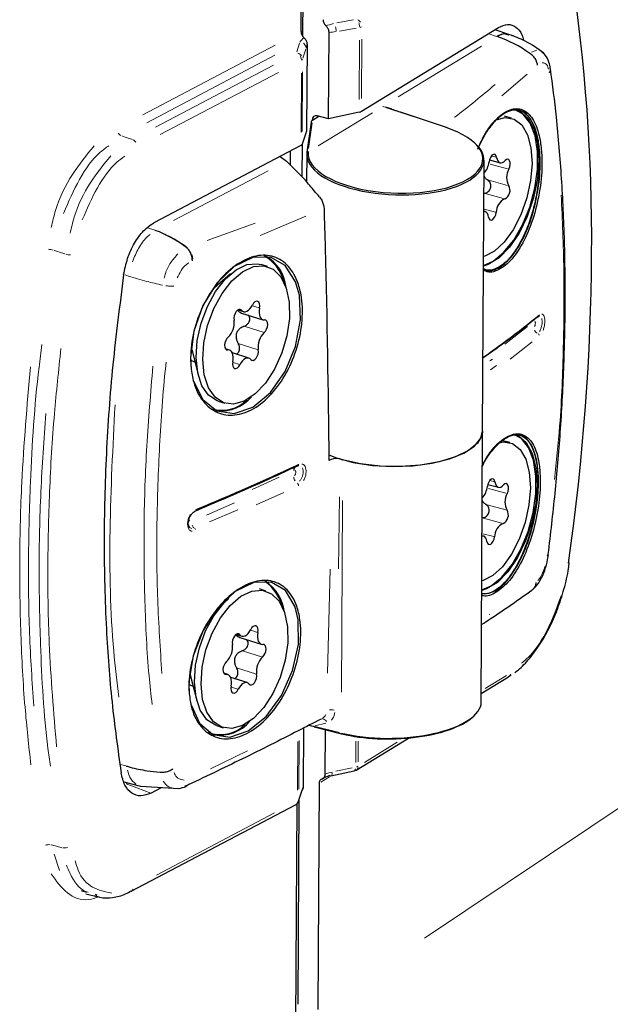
# Model space of a CAD drawing. Header units: millimetres. Extents: x 0 to 4205, y 0 to 2970.
# Tile 6 of 85: x 1623 to 1669, y 327 to 405. Entities that reach past the tile are written whole.
import ezdxf

# ---------------------------------------------------------------- set-up
doc = ezdxf.new("R2010")
doc.units = ezdxf.units.MM
doc.header["$LTSCALE"] = 5

msp = doc.modelspace()

# ---------------------------------------------------------------- linework, layer by layer
at = {"color": 7, "linetype": 'Continuous', "lineweight": 25}
for p, q in [((1645.22, 403.509), (1646.112, 576.399)), ((1645.07, 403.909), (1645.958, 576.095)), ((1649.845, 397.629), (1660.649, 404.226)), ((1661.483, 403.676), (1660.391, 404.034)), ((1647.24, 397.036), (1647.276, 403.85)), ((1645.543, 402.912), (1645.508, 396.066)), ((1663.132, 402.178), (1663.126, 402.181)), ((1645.945, 396.902), (1645.945, 396.922)), ((1645.979, 396.927), (1646.475, 397.23)), ((1647.24, 397.036), (1646.341, 397.264)), ((1649.651, 397.558), (1647.24, 397.036)), ((1656.544, 396.345), (1653.009, 397.518)), ((1661.675, 397.085), (1661.132, 397.233)), ((1645.866, 396.775), (1645.529, 394.395)), ((1645.508, 396.066), (1645.16, 395.027)), ((1645.061, 394.932), (1633.445, 388.821)), ((1645.163, 392.437), (1645.177, 395.077)), ((1643.414, 394.065), (1643.916, 393.683)), ((1644.205, 394.481), (1644.199, 393.4)), ((1645.516, 394.214), (1645.505, 392.076)), ((1645.521, 394.323), (1645.52, 394.316)), ((1659.403, 372.396), (1659.514, 393.774)), ((1659.946, 393.787), (1660.779, 393.561)), ((1645.411, 392.19), (1643.916, 393.683)), ((1659.606, 389.705), (1659.493, 389.736)), ((1636.046, 386.858), (1636.043, 386.861)), ((1642.428, 385.373), (1641.912, 385.536)), ((1639.498, 384.796), (1638.222, 383.699)), ((1640.086, 381.956), (1640.517, 381.82)), ((1640.372, 381.709), (1642.053, 381.181)), ((1636.432, 378.821), (1636.966, 376.745)), ((1639.413, 378.787), (1639.103, 378.884)), ((1640.95, 378.148), (1639.643, 378.559)), ((1638.522, 374.757), (1639.038, 374.594)), ((1659.293, 351.01), (1659.403, 372.396)), ((1661.543, 371.492), (1661, 371.64)), ((1647.452, 370.167), (1647.264, 370.075)), ((1648.128, 370.2), (1648.348, 370.136)), ((1644.804, 369.644), (1644.809, 369.646)), ((1659.814, 368.195), (1660.647, 367.968)), ((1640.036, 367.59), (1640.035, 367.514)), ((1659.474, 364.112), (1659.361, 364.143)), ((1642.296, 359.781), (1641.78, 359.943)), ((1639.954, 356.363), (1640.385, 356.227)), ((1640.24, 356.117), (1641.921, 355.588)), ((1636.316, 353.169), (1636.834, 351.153)), ((1639.281, 353.194), (1638.971, 353.292)), ((1640.818, 352.555), (1639.511, 352.966)), ((1659.296, 351.687), (1661.455, 353.005)), ((1661.452, 353.038), (1661.66, 353.174)), ((1661.455, 353.005), (1661.466, 353.013)), ((1638.39, 349.164), (1638.906, 349.001)), ((1645.265, 348.974), (1645.241, 344.332)), ((1646.123, 349.074), (1645.649, 349.171)), ((1645.693, 349.194), (1646.063, 349.133)), ((1646.097, 349.069), (1648.27, 348.518)), ((1646.974, 345.333), (1646.992, 348.842)), ((1649.422, 345.657), (1653.562, 348.186)), ((1633.933, 345.49), (1633.934, 345.49)), ((1647.416, 345.194), (1649.267, 345.595)), ((1631.085, 344.725), (1632.381, 344.391)), ((1632.397, 344.381), (1635.449, 344.206)), ((1633.213, 343.842), (1634.056, 344.286)), ((1646.492, 344.616), (1646.4, 326.786)), ((1644.827, 327.183), (1644.91, 343.322)), ((1644.872, 343.209), (1645.139, 344.007)), ((1631.664, 336.103), (1644.631, 342.924)), ((1644.667, 325.753), (1644.756, 343.018)), ((1627.709, 336.149), (1628.119, 336.022)), ((1628.087, 335.902), (1628.933, 335.684)), ((1628.965, 335.804), (1628.836, 335.844)), ((1631.664, 336.103), (1631.676, 336.11))]:
    msp.add_line(p, q, dxfattribs=at)
at = {"color": 8, "linetype": 'Continuous', "lineweight": 18}
for p, q in [((1647.904, 404.589), (1649.202, 404.824)), ((1649.409, 404.189), (1648.111, 403.954)), ((1649.656, 398.558), (1649.68, 403.239)), ((1649.874, 403.308), (1649.85, 398.628)), ((1660.505, 403.53), (1659.897, 403.729)), ((1632.571, 397.334), (1643.028, 402.835)), ((1644.741, 402.303), (1644.957, 403.003)), ((1645.436, 402.522), (1645.22, 401.822)), ((1659.313, 402.764), (1652.745, 398.753)), ((1663.265, 402.283), (1663.68, 402.444)), ((1643.006, 402.046), (1632.886, 396.722)), ((1633.57, 396.358), (1642.894, 401.263)), ((1643.275, 400.686), (1633.951, 395.78)), ((1645.067, 395.937), (1645.091, 400.639)), ((1645.19, 400.735), (1645.165, 396.032)), ((1662.913, 400.547), (1660.91, 398.828)), ((1651.702, 397.96), (1652.199, 397.842)), ((1656.227, 396.437), (1651.802, 397.905)), ((1646.387, 397.192), (1646.015, 396.965)), ((1650.71, 397.51), (1646.427, 394.895)), ((1645.949, 396.713), (1645.661, 394.685)), ((1660.126, 394.087), (1660.484, 393.99)), ((1659.987, 393.462), (1661.377, 393.085)), ((1635.007, 388.996), (1642.46, 392.917)), ((1659.902, 392.178), (1661.361, 391.781)), ((1659.605, 391.13), (1661.055, 390.736)), ((1659.556, 389.895), (1660.413, 389.662)), ((1645.432, 389.337), (1641.836, 387.834)), ((1632.983, 388.422), (1633.517, 388.242)), ((1637.646, 387.421), (1641.443, 388.793)), ((1636.09, 386.876), (1636.091, 386.875)), ((1636.516, 385.847), (1636.512, 385.846)), ((1631.445, 384.623), (1631.182, 384.712)), ((1641.232, 382.279), (1641.753, 382.115)), ((1640.174, 381.987), (1640.35, 381.931)), ((1640.652, 380.634), (1642.072, 380.188)), ((1662.952, 380.649), (1661.154, 379.263)), ((1640.188, 379.288), (1641.607, 378.842)), ((1663.327, 379.443), (1661.571, 378.081)), ((1639.147, 378.841), (1639.273, 378.801)), ((1639.703, 377.799), (1640.21, 377.639)), ((1659.975, 377.936), (1660.179, 378.082)), ((1660.013, 377.232), (1660.491, 377.575)), ((1644.872, 369.773), (1644.877, 369.775)), ((1644.49, 369.293), (1644.489, 369.292)), ((1643.349, 368.767), (1641.195, 367.787)), ((1644.487, 368.836), (1644.488, 368.836)), ((1644.756, 368.303), (1644.76, 368.305)), ((1659.994, 368.494), (1660.352, 368.397)), ((1640.072, 367.595), (1640.072, 367.541)), ((1643.713, 367.564), (1641.534, 366.569)), ((1644.869, 368.092), (1644.863, 368.089)), ((1659.855, 367.87), (1661.245, 367.492)), ((1637.591, 365.773), (1639.818, 366.725)), ((1648.095, 367.221), (1648.032, 361.523)), ((1648.331, 366.91), (1648.253, 351.808)), ((1659.77, 366.585), (1661.229, 366.188)), ((1637.847, 365.234), (1640.08, 366.189)), ((1659.473, 365.537), (1660.923, 365.143)), ((1636.314, 364.759), (1636.433, 364.701)), ((1659.424, 364.302), (1660.281, 364.069)), ((1654.815, 332.411), (1699.729, 362.431)), ((1647.156, 353.305), (1647.357, 361.495)), ((1659.917, 357.92), (1659.968, 357.953)), ((1641.1, 356.686), (1641.621, 356.522)), ((1640.042, 356.394), (1640.218, 356.339)), ((1640.52, 355.042), (1641.94, 354.595)), ((1640.056, 353.695), (1641.475, 353.249)), ((1639.015, 353.248), (1639.141, 353.208)), ((1659.613, 352.098), (1661.296, 353.126)), ((1639.571, 352.206), (1640.078, 352.047)), ((1647.033, 349.364), (1646.158, 349.156)), ((1646.192, 349.1), (1648.107, 348.615)), ((1644.917, 347.981), (1644.898, 344.156)), ((1649.387, 346.26), (1649.395, 347.94)), ((1637.907, 345.752), (1640.847, 347.175)), ((1644.799, 344.066), (1644.819, 347.923)), ((1649.588, 347.926), (1649.58, 346.315)), ((1650.066, 346.268), (1652.664, 347.855)), ((1630.803, 346.095), (1631.234, 345.984)), ((1647.81, 345.561), (1649.108, 345.842)), ((1647.322, 345.122), (1646.623, 344.696)), ((1631.373, 344.636), (1631.276, 344.584)), ((1644.919, 343.415), (1645.135, 344.061)), ((1645.158, 344.117), (1645.15, 344.049)), ((1644.891, 343.319), (1644.884, 343.251)), ((1633.649, 337.379), (1642.974, 342.284)), ((1625.566, 339.029), (1625.987, 337.729))]:
    msp.add_line(p, q, dxfattribs=at)
at = {"color": 7, "linetype": 'Continuous', "lineweight": 25, "flags": 128}
for points in [[(1661.925, 397.794), (1662.336, 397.639), (1662.967, 397.092), (1663.444, 396.226), (1663.738, 395.091), (1663.833, 393.754), (1663.724, 392.291), (1663.416, 390.788), (1662.927, 389.332), (1662.286, 388.009), (1661.53, 386.894), (1660.704, 386.052), (1659.854, 385.533), (1659.47, 385.412)], [(1659.471, 385.468), (1660.223, 385.792), (1661.063, 386.474), (1661.857, 387.455), (1662.557, 388.678), (1663.123, 390.071), (1663.523, 391.555), (1663.732, 393.041), (1663.739, 394.445), (1663.544, 395.685), (1663.157, 396.688), (1662.602, 397.397), (1661.91, 397.769), (1661.802, 397.794)], [(1660.473, 396.935), (1661.193, 397.132), (1661.894, 397.006), (1662.488, 396.542), (1662.938, 395.769), (1663.216, 394.736), (1663.303, 393.509)], [(1660.51, 393.983), (1660.471, 394.116), (1660.403, 394.201), (1660.314, 394.229), (1660.213, 394.196), (1660.111, 394.107), (1660.021, 393.971), (1659.951, 393.802), (1659.91, 393.621)], [(1660.51, 393.983), (1660.544, 393.832), (1660.599, 393.71), (1660.672, 393.62), (1660.76, 393.567), (1660.86, 393.553), (1660.966, 393.578), (1661.076, 393.641), (1661.184, 393.74)], [(1661.477, 393.057), (1661.54, 393.231), (1661.573, 393.412), (1661.572, 393.581), (1661.538, 393.72), (1661.473, 393.812), (1661.386, 393.848), (1661.286, 393.823), (1661.184, 393.74)], [(1663.303, 393.509), (1663.195, 392.164), (1662.899, 390.785), (1662.432, 389.459), (1661.825, 388.271), (1661.115, 387.293), (1660.347, 386.588), (1659.569, 386.2), (1659.436, 386.167)], [(1659.875, 389.283), (1659.841, 389.433), (1659.786, 389.556), (1659.713, 389.646), (1659.625, 389.699), (1659.525, 389.713), (1659.493, 389.71)], [(1659.875, 389.283), (1659.914, 389.15), (1659.982, 389.065), (1660.071, 389.037), (1660.172, 389.069), (1660.274, 389.159), (1660.364, 389.295), (1660.434, 389.463), (1660.475, 389.645)], [(1636.586, 376.343), (1637.308, 374.88), (1637.31, 374.877), (1638.425, 373.993), (1639.793, 373.792), (1641.253, 374.294), (1642.642, 375.437), (1643.808, 377.093), (1644.63, 379.075), (1645.019, 381.161), (1644.935, 383.111), (1644.641, 384.171), (1643.823, 385.454), (1642.652, 386.119), (1641.257, 386.091), (1639.794, 385.375), (1638.43, 384.058), (1637.324, 382.292), (1636.599, 380.272), (1636.341, 378.213), (1636.373, 377.484), (1636.373, 377.484)], [(1638.522, 374.757), (1638.436, 374.786), (1637.763, 375.226), (1637.243, 375.976), (1636.91, 376.987), (1636.785, 378.197), (1636.876, 379.53), (1637.176, 380.901), (1637.668, 382.225), (1638.32, 383.418), (1639.091, 384.405), (1639.932, 385.126), (1640.792, 385.533), (1641.615, 385.601), (1641.912, 385.536)], [(1640.587, 374.76), (1639.738, 374.52), (1638.953, 374.623), (1638.279, 375.064), (1637.759, 375.813), (1637.426, 376.825), (1637.301, 378.035), (1637.392, 379.367), (1637.693, 380.738), (1638.184, 382.062), (1638.836, 383.255), (1639.607, 384.243), (1640.449, 384.963), (1641.308, 385.37), (1642.132, 385.439), (1642.867, 385.165), (1643.469, 384.565), (1643.898, 383.678), (1644.129, 382.558), (1644.147, 381.277), (1643.949, 379.914), (1643.55, 378.556), (1642.974, 377.287), (1642.257, 376.188), (1641.444, 375.328), (1640.587, 374.76)], [(1640.361, 381.928), (1640.449, 381.851), (1640.552, 381.811), (1640.666, 381.81), (1640.785, 381.849), (1640.906, 381.924), (1641.023, 382.034), (1641.131, 382.174), (1641.226, 382.338)], [(1641.785, 382.105), (1641.803, 382.283), (1641.784, 382.44), (1641.73, 382.56), (1641.646, 382.628), (1641.541, 382.638), (1641.428, 382.588), (1641.319, 382.484), (1641.226, 382.338)], [(1641.785, 382.105), (1641.757, 381.914), (1641.754, 381.73), (1641.775, 381.563), (1641.819, 381.418), (1641.886, 381.303), (1641.972, 381.22), (1642.073, 381.175), (1642.185, 381.169)], [(1640.361, 381.928), (1640.273, 381.989), (1640.167, 381.991), (1640.054, 381.934), (1639.946, 381.823), (1639.856, 381.672), (1639.793, 381.497), (1639.765, 381.317), (1639.774, 381.153)], [(1642.157, 380.161), (1642.263, 380.278), (1642.35, 380.433), (1642.409, 380.61), (1642.433, 380.789), (1642.419, 380.95), (1642.368, 381.075), (1642.288, 381.151), (1642.185, 381.169)], [(1639.309, 379.806), (1639.203, 379.69), (1639.116, 379.535), (1639.057, 379.358), (1639.034, 379.179), (1639.048, 379.018), (1639.098, 378.892), (1639.179, 378.817), (1639.281, 378.799)], [(1639.682, 377.862), (1639.709, 378.054), (1639.713, 378.237), (1639.692, 378.405), (1639.647, 378.549), (1639.58, 378.665), (1639.495, 378.747), (1639.393, 378.792), (1639.281, 378.799)], [(1641.106, 378.04), (1641.193, 377.978), (1641.299, 377.976), (1641.412, 378.034), (1641.52, 378.144), (1641.61, 378.295), (1641.673, 378.471), (1641.702, 378.65), (1641.692, 378.815)], [(1636.356, 377.999), (1636.371, 377.989), (1636.661, 377.859)], [(1639.682, 377.862), (1639.663, 377.685), (1639.682, 377.527), (1639.736, 377.408), (1639.821, 377.339), (1639.925, 377.329), (1640.038, 377.379), (1640.147, 377.483), (1640.24, 377.63)], [(1641.106, 378.04), (1641.017, 378.117), (1640.914, 378.156), (1640.801, 378.157), (1640.681, 378.119), (1640.56, 378.043), (1640.443, 377.933), (1640.335, 377.794), (1640.24, 377.63)], [(1647.254, 370.531), (1647.855, 370.294), (1649.193, 369.923), (1650.701, 369.686), (1652.299, 369.594), (1653.903, 369.653), (1655.427, 369.859), (1656.791, 370.201), (1657.922, 370.662), (1658.761, 371.217), (1659.262, 371.836), (1659.403, 372.396)], [(1659.403, 372.396), (1659.36, 372.086), (1658.996, 371.45), (1658.284, 370.867), (1657.259, 370.366), (1655.977, 369.976), (1654.506, 369.715), (1652.923, 369.599), (1651.313, 369.632), (1649.76, 369.815), (1648.348, 370.136)], [(1661.949, 372.157), (1662.204, 372.047), (1662.835, 371.5), (1663.312, 370.633), (1663.606, 369.499), (1663.701, 368.161), (1663.592, 366.698), (1663.284, 365.195), (1662.795, 363.74), (1662.154, 362.416), (1661.398, 361.301), (1660.572, 360.46), (1659.722, 359.941), (1659.338, 359.82)], [(1659.339, 359.875), (1660.091, 360.199), (1660.931, 360.881), (1661.725, 361.862), (1662.425, 363.085), (1662.991, 364.478), (1663.391, 365.962), (1663.6, 367.449), (1663.607, 368.853), (1663.412, 370.092), (1663.025, 371.096), (1662.47, 371.804), (1661.828, 372.163)], [(1660.689, 371.474), (1661.061, 371.54), (1661.762, 371.413), (1662.356, 370.949), (1662.806, 370.176), (1663.084, 369.144), (1663.171, 367.916)], [(1644.804, 369.644), (1644.785, 369.638), (1644.762, 369.635)], [(1644.809, 369.647), (1644.79, 369.64), (1644.768, 369.638)], [(1660.378, 368.39), (1660.339, 368.523), (1660.271, 368.609), (1660.182, 368.636), (1660.081, 368.604), (1659.979, 368.514), (1659.889, 368.378), (1659.819, 368.21), (1659.778, 368.028)], [(1660.378, 368.39), (1660.412, 368.24), (1660.467, 368.117), (1660.54, 368.027), (1660.628, 367.974), (1660.728, 367.96), (1660.834, 367.985), (1660.944, 368.048), (1661.052, 368.148)], [(1661.345, 367.464), (1661.408, 367.638), (1661.441, 367.819), (1661.44, 367.989), (1661.406, 368.127), (1661.341, 368.219), (1661.254, 368.255), (1661.154, 368.23), (1661.052, 368.148)], [(1663.171, 367.916), (1663.063, 366.571), (1662.767, 365.192), (1662.3, 363.867), (1661.693, 362.678), (1660.983, 361.7), (1660.215, 360.995), (1659.437, 360.607), (1659.342, 360.583)], [(1659.743, 363.69), (1659.709, 363.841), (1659.654, 363.963), (1659.581, 364.053), (1659.493, 364.106), (1659.393, 364.12), (1659.361, 364.117)], [(1659.743, 363.69), (1659.782, 363.557), (1659.85, 363.472), (1659.939, 363.444), (1660.04, 363.477), (1660.142, 363.566), (1660.232, 363.702), (1660.302, 363.871), (1660.343, 364.052)], [(1636.386, 350.799), (1637.04, 349.352), (1637.041, 349.351), (1638.103, 348.471), (1639.443, 348.267), (1640.904, 348.761), (1642.316, 349.896), (1643.526, 351.541), (1644.405, 353.506), (1644.861, 355.571), (1644.846, 357.503), (1644.597, 358.542), (1643.843, 359.812), (1642.72, 360.473), (1641.347, 360.45), (1639.877, 359.742), (1638.482, 358.433), (1637.326, 356.679), (1636.54, 354.677), (1636.214, 352.644), (1636.22, 351.913), (1636.22, 351.913)], [(1640.455, 349.167), (1639.606, 348.927), (1638.821, 349.031), (1638.147, 349.471), (1637.627, 350.22), (1637.294, 351.232), (1637.169, 352.442), (1637.26, 353.774), (1637.561, 355.146), (1638.052, 356.469), (1638.704, 357.663), (1639.475, 358.65), (1640.317, 359.37), (1641.176, 359.778), (1642, 359.846), (1642.735, 359.572), (1643.337, 358.973), (1643.766, 358.085), (1643.997, 356.965), (1644.015, 355.684), (1643.817, 354.322), (1643.418, 352.963), (1642.842, 351.695), (1642.125, 350.596), (1641.312, 349.735), (1640.455, 349.167)], [(1638.39, 349.164), (1638.304, 349.193), (1637.631, 349.633), (1637.111, 350.383), (1636.778, 351.394), (1636.653, 352.604), (1636.744, 353.937), (1637.044, 355.308), (1637.536, 356.632), (1638.188, 357.825), (1638.959, 358.813), (1639.366, 359.203)], [(1640.229, 356.335), (1640.317, 356.258), (1640.42, 356.218), (1640.534, 356.218), (1640.653, 356.256), (1640.774, 356.332), (1640.891, 356.442), (1640.999, 356.581), (1641.094, 356.745)], [(1641.653, 356.513), (1641.671, 356.69), (1641.652, 356.848), (1641.598, 356.967), (1641.514, 357.036), (1641.409, 357.046), (1641.296, 356.996), (1641.187, 356.892), (1641.094, 356.745)], [(1641.653, 356.513), (1641.625, 356.321), (1641.622, 356.138), (1641.643, 355.97), (1641.687, 355.826), (1641.754, 355.71), (1641.84, 355.628), (1641.941, 355.582), (1642.053, 355.576)], [(1640.229, 356.335), (1640.141, 356.396), (1640.035, 356.398), (1639.922, 356.341), (1639.814, 356.231), (1639.724, 356.079), (1639.661, 355.904), (1639.633, 355.725), (1639.642, 355.56)], [(1642.025, 354.568), (1642.131, 354.685), (1642.218, 354.84), (1642.277, 355.017), (1642.301, 355.196), (1642.287, 355.357), (1642.236, 355.482), (1642.156, 355.558), (1642.053, 355.576)], [(1639.177, 354.214), (1639.071, 354.097), (1638.984, 353.942), (1638.925, 353.765), (1638.902, 353.586), (1638.916, 353.425), (1638.966, 353.3), (1639.047, 353.224), (1639.149, 353.206)], [(1639.55, 352.27), (1639.577, 352.461), (1639.581, 352.644), (1639.56, 352.812), (1639.515, 352.956), (1639.448, 353.072), (1639.363, 353.154), (1639.261, 353.2), (1639.149, 353.206)], [(1640.974, 352.447), (1641.061, 352.386), (1641.167, 352.384), (1641.28, 352.441), (1641.388, 352.551), (1641.478, 352.703), (1641.541, 352.878), (1641.57, 353.058), (1641.56, 353.222)], [(1636.223, 352.406), (1636.239, 352.396), (1636.529, 352.266)], [(1639.55, 352.27), (1639.531, 352.092), (1639.55, 351.935), (1639.604, 351.815), (1639.689, 351.746), (1639.793, 351.737), (1639.906, 351.786), (1640.015, 351.89), (1640.108, 352.037)], [(1640.974, 352.447), (1640.885, 352.524), (1640.782, 352.564), (1640.669, 352.564), (1640.549, 352.526), (1640.428, 352.451), (1640.311, 352.341), (1640.203, 352.201), (1640.108, 352.037)]]:
    msp.add_lwpolyline(points, dxfattribs=at)
at = {"color": 8, "linetype": 'Continuous', "lineweight": 18, "flags": 128}
for points in [[(1630.91, 395.682), (1631.188, 395.589), (1631.749, 395.4)], [(1636.043, 386.861), (1636.083, 386.874), (1636.09, 386.876)], [(1626.413, 386.368), (1625.994, 386.511), (1625.852, 386.559), (1625.575, 386.653)], [(1631.257, 344.574), (1632.114, 344.254), (1633.213, 343.842)], [(1625.333, 339.751), (1625.752, 339.644), (1626.172, 339.536)]]:
    msp.add_lwpolyline(points, dxfattribs=at)
at = {"color": 8, "linetype": 'Continuous', "lineweight": 18}
for centre, radius, start, end in [((1649.321, 404.367), 0.529, 33.23852, 64.71167), ((1646.773, 403.938), 1.061, 1.84509, 18.53216), ((1648.623, 404.273), 1.061, 1.84509, 18.53216), ((1649.579, 404.864), 0.633, 282.79772, 294.32856), ((1644.981, 402.588), 0.483, 12.9815, 56.10017), ((1644.68, 401.69), 0.53, 34.77053, 75.22371), ((1644.494, 401.653), 0.6, 6.21577, 34.84903), ((1645.006, 401.845), 0.22, 299.44654, 319.16452), ((1631.093, 396.182), 0.531, 211.21539, 242.42677), ((1631.566, 394.9), 0.531, 31.21539, 62.42677), ((1645.615, 394.306), 0.0987, 97.40881, 141.66576), ((1645.622, 394.373), 0.0981, 96.54714, 141.39192), ((1624.999, 384.717), 2.02, 75.85205, 86.50832), ((1626.989, 388.302), 2.018, 255.85569, 266.52328), ((1663.776, 381.55), 0.124, 311.5086, 342.29705), ((1664.019, 380.593), 0.564, 203.41451, 236.06242), ((1663.668, 379.884), 0.226, 23.38657, 56.05669), ((1644.73, 369.759), 0.139, 322.22005, 355.964), ((1644.736, 369.764), 0.141, 321.91873, 355.37348), ((1644.755, 369.39), 0.243, 101.56477, 156.19049), ((1645.135, 368.832), 0.648, 185.59487, 214.27138), ((1645.14, 368.84), 0.651, 186.14031, 214.64802), ((1644.606, 368.097), 0.253, 18.96735, 48.12243), ((1644.609, 368.091), 0.26, 6.10722, 34.638), ((1636.658, 366.152), 0.0902, 281.1382, 337.90827), ((1637.029, 365.216), 0.618, 203.77139, 226.14255), ((1636.496, 364.534), 0.247, 23.75319, 46.13661), ((1661.275, 353.286), 0.333, 312.82724, 350.87545), ((1647.443, 349.355), 1.053, 77.10364, 97.13758), ((1646.697, 349.287), 0.427, 27.43947, 80.05453), ((1646.121, 349.119), 0.0567, 183.20934, 234.64983), ((1648.294, 348.568), 0.0567, 183.20934, 234.64983), ((1649.189, 345.755), 0.181, 304.90996, 356.5945), ((1649.299, 346.467), 0.571, 284.47311, 296.80259), ((1649.239, 345.937), 0.335, 323.98613, 356.39553), ((1647.149, 345.436), 0.382, 328.27219, 0.56302), ((1644.762, 343.388), 0.141, 306.76389, 333.73918), ((1644.52, 343.162), 0.259, 305.14007, 341.46615), ((1625.146, 338.935), 0.84, 82.93233, 108.56753), ((1626.358, 340.353), 0.84, 262.92865, 288.5555), ((1631.547, 336.344), 0.266, 308.55016, 341.22076)]:
    msp.add_arc(centre, radius, start, end, dxfattribs=at)
at = {"color": 7, "linetype": 'Continuous', "lineweight": 25}
for centre, radius, start, end in [((1657.42, 394.315), 9.718, 54.04415, 71.24065), ((1656.535, 396.312), 0.0342, 74.20375, 123.40528), ((1658.302, 393.795), 1.616, 318.28513, 353.84321), ((1662.6, 392.396), 1.303, 149.48672, 209.60773), ((1660.817, 391.375), 0.751, 297.17067, 30.10291), ((1661.664, 389.63), 1.189, 115.07964, 179.30983), ((1630.262, 379.296), 9.521, 52.61408, 69.78775), ((1640.664, 383.467), 3.12, 12.70447, 61.44558), ((1640.759, 383.453), 3.133, 5.16256, 60.83597), ((1663.763, 381.56), 0.141, 275.06628, 304.99364), ((1638.247, 380.926), 1.544, 313.4897, 8.43365), ((1643.219, 379.041), 1.544, 133.4897, 188.43365), ((1638.835, 376.76), 2.721, 252.49007, 315.78675), ((1638.732, 377.213), 3.218, 265.13599, 319.12996), ((1647.839, 369.193), 1.047, 73.99379, 111.67589), ((1644.817, 369.325), 0.328, 117.70953, 185.55416), ((1658.171, 368.201), 1.615, 318.22069, 353.85039), ((1662.468, 366.803), 1.303, 149.48672, 209.60773), ((1660.685, 365.783), 0.751, 297.17067, 30.10291), ((1661.532, 364.038), 1.189, 115.07964, 179.30983), ((1640.432, 357.834), 3.227, 13.01325, 56.3581), ((1640.408, 357.731), 3.365, 7.02374, 57.133), ((1638.115, 355.334), 1.544, 313.4897, 8.43365), ((1643.087, 353.448), 1.544, 133.4897, 188.43365), ((1638.644, 351.554), 3.142, 261.26575, 319.51742), ((1638.728, 351.119), 2.67, 247.96121, 316.14649), ((1648.277, 348.553), 0.0355, 257.35742, 302.54719), ((1649.161, 346.084), 0.5, 282.21955, 301.41063), ((1647.398, 345.304), 0.111, 227.2561, 279.46762), ((1644.398, 343.367), 0.5, 297.74733, 341.52593)]:
    msp.add_arc(centre, radius, start, end, dxfattribs=at)
for centre, major_axis, ratio, start_param, end_param in [((1609.612, 350.642), (27.847, 102.292), 0.501856, 4.958314, 5.44341), ((1647.211, 404.727), (-0.247, 0.435), 0.746198, 0.914734, 1.978494), ((1645.478, 403.79), (-0.247, 0.435), 0.746198, 0.914734, 1.978494), ((1645.975, 396.833), (0.097, 0.105), 0.490275, 1.051081, 2.652106), ((1646.353, 396.803), (-0.247, 0.435), 0.746198, 5.66203, 7.19792), ((1649.427, 397.726), (0.5, 0.013), 0.387782, 5.166401, 5.69), ((1652.518, 394.084), (6.898, -0.26), 0.422779, 3.120913, 7.251806), ((1644.664, 395.041), (0.5, 0.012), 0.385996, 5.620846, 6.144445), ((1652.515, 393.994), (6.998, -0.26), 0.42254, 3.120706, 6.789308), ((1652.292, 350.871), (7.001, 0.17), 0.386281, 4.08511, 6.271819), ((1652.294, 350.779), (6.901, 0.17), 0.385996, 4.084957, 5.850584), ((1646.9, 344.496), (-0.247, 0.435), 0.746198, 6.13416, 7.19792), ((1647.368, 344.782), (1.363, 0.517), 0.294434, 1.492626, 1.964756)]:
    msp.add_ellipse(centre, major_axis=major_axis, ratio=ratio, start_param=start_param, end_param=end_param, dxfattribs=at)
at = {"color": 8, "linetype": 'Continuous', "lineweight": 18}
for centre, major_axis, ratio, start_param, end_param in [((1647.678, 405.013), (1.363, 0.517), 0.294434, 4.092276, 4.564406), ((1647.902, 404.83), (1.774, 0.472), 0.484761, 4.226276, 4.54666), ((1644.962, 403.518), (0.611, 0.798), 0.294669, 4.376565, 4.848695), ((1645.458, 403.49), (0.178, 1.217), 0.15342, 3.920006, 4.24039), ((1652.518, 394.084), (6.898, -0.26), 0.422779, 3.097922, 3.120913), ((1647.591, 344.6), (1.774, 0.472), 0.484761, 1.474881, 1.795265), ((1645.147, 343.196), (0.178, 1.217), 0.15342, 0.388216, 0.7086)]:
    msp.add_ellipse(centre, major_axis=major_axis, ratio=ratio, start_param=start_param, end_param=end_param, dxfattribs=at)
at = {"color": 7, "linetype": 'Continuous', "lineweight": 25}
for points, knots in [([(1647.276, 403.85), (1647.271, 403.903), (1647.261, 404.01), (1647.187, 404.174), (1647.099, 404.299), (1647.032, 404.364), (1647.01, 404.385)], [0, 0, 0, 0, 0.272116, 0.543017, 0.848368, 1, 1, 1, 1]), ([(1660.649, 404.226), (1660.897, 404.338), (1661.393, 404.561), (1662.038, 404.32), (1662.476, 403.854), (1662.594, 403.365), (1662.631, 403.213)], [0, 0, 0, 0, 0.289677, 0.579361, 0.868917, 1, 1, 1, 1]), ([(1645.278, 403.448), (1645.335, 403.387), (1645.434, 403.28), (1645.526, 403.085), (1645.537, 402.969), (1645.543, 402.912)], [0, 0, 0, 0, 0.407167, 0.713105, 1, 1, 1, 1]), ([(1661.47, 403.636), (1661.377, 403.677), (1661.101, 403.799), (1660.767, 403.63), (1660.546, 403.517)], [0, 0, 0, 0, 0.334578, 1, 1, 1, 1]), ([(1661.465, 403.625), (1661.352, 403.671), (1661.074, 403.787), (1660.743, 403.618), (1660.546, 403.517)], [0, 0, 0, 0, 0.403396, 1, 1, 1, 1]), ([(1664.226, 402.205), (1663.757, 402.548), (1662.924, 403.16), (1661.919, 403.524), (1661.48, 403.683)], [0, 0, 0, 0, 0.562733, 1, 1, 1, 1]), ([(1663.735, 401.252), (1663.734, 401.261), (1663.731, 401.312), (1663.707, 401.465), (1663.611, 401.711), (1663.408, 401.989), (1663.224, 402.115), (1663.132, 402.178)], [0, 0, 0, 0, 0.026334, 0.144386, 0.429619, 0.714809, 1, 1, 1, 1]), ([(1664.747, 401.002), (1664.718, 401.168), (1664.651, 401.545), (1664.44, 401.999), (1664.17, 402.215), (1664.074, 402.292)], [0, 0, 0, 0, 0.33658, 0.765688, 1, 1, 1, 1]), ([(1664.582, 362.669), (1664.773, 364.278), (1665.155, 367.502), (1665.57, 372.393), (1665.835, 377.337), (1665.949, 382.378), (1665.896, 387.399), (1665.663, 392.356), (1665.294, 396.894), (1664.93, 399.715), (1664.766, 400.983)], [0, 0, 0, 0, 0.118892, 0.23828, 0.364737, 0.492977, 0.625815, 0.758565, 0.891541, 1, 1, 1, 1]), ([(1664.679, 400.683), (1664.683, 400.688), (1664.696, 400.706), (1664.747, 400.788), (1664.793, 400.896), (1664.762, 400.98), (1664.754, 401.004)], [0, 0, 0, 0, 0.051892, 0.167061, 0.771415, 1, 1, 1, 1]), ([(1653.017, 397.507), (1652.726, 397.609), (1652.415, 397.718), (1652.102, 397.816), (1652.081, 397.823)], [0, 0, 0, 0, 0.933964, 1, 1, 1, 1]), ([(1663.922, 394.317), (1663.883, 394.697), (1663.782, 395.688), (1663.506, 396.452), (1663.09, 397.192), (1662.579, 397.73), (1661.62, 397.821), (1660.579, 397.176), (1659.655, 396.083), (1659.198, 395.074), (1659.017, 394.674)], [0, 0, 0, 0, 0.098749, 0.257385, 0.257612, 0.417114, 0.576852, 0.736449, 0.895735, 1, 1, 1, 1]), ([(1659.031, 394.654), (1659.163, 394.944), (1659.478, 395.632), (1660.062, 396.497), (1660.728, 397.221), (1661.394, 397.656), (1662.016, 397.795), (1662.581, 397.647), (1663.081, 397.189), (1663.486, 396.461), (1663.651, 395.79), (1663.731, 395.466)], [0, 0, 0, 0, 0.083535, 0.198573, 0.312789, 0.426755, 0.541195, 0.656753, 0.775256, 0.891139, 1, 1, 1, 1]), ([(1659.037, 394.645), (1659.231, 395.073), (1659.706, 396.122), (1660.659, 397.25), (1661.719, 397.903), (1662.697, 397.811), (1663.47, 396.993), (1663.92, 395.738), (1664.024, 394.73), (1664.063, 394.344)], [0, 0, 0, 0, 0.109352, 0.26774, 0.426443, 0.585282, 0.743876, 0.901823, 1, 1, 1, 1]), ([(1663.731, 395.466), (1663.765, 395.274), (1663.862, 394.716), (1663.921, 393.655), (1663.855, 392.292), (1663.646, 390.881), (1663.306, 389.495), (1662.847, 388.204), (1662.292, 387.069), (1661.667, 386.149), (1661.002, 385.487), (1660.34, 385.131), (1659.829, 385.032), (1659.565, 385.155), (1659.489, 385.191)], [0, 0, 0, 0, 0.047297, 0.138054, 0.229556, 0.320862, 0.412609, 0.504613, 0.596258, 0.688045, 0.779775, 0.870845, 0.962611, 1, 1, 1, 1]), ([(1645.529, 394.395), (1645.528, 394.389), (1645.525, 394.365), (1645.522, 394.341), (1645.521, 394.323)], [0, 0, 0, 0, 0.249996, 1, 1, 1, 1]), ([(1659.514, 385.174), (1659.539, 385.156), (1659.849, 384.934), (1660.604, 385.181), (1661.64, 385.973), (1662.599, 387.457), (1663.355, 389.364), (1663.835, 391.497), (1663.974, 393.192), (1663.933, 394.074), (1663.922, 394.317)], [0, 0, 0, 0, 0.0135799, 0.168846, 0.3244647, 0.4798587, 0.6344924, 0.7882952, 0.9417429, 1, 1, 1, 1]), ([(1664.063, 394.344), (1664.075, 394.097), (1664.116, 393.201), (1663.974, 391.479), (1663.483, 389.314), (1662.713, 387.377), (1661.736, 385.872), (1660.68, 385.062), (1659.892, 384.82), (1659.56, 385.065), (1659.516, 385.097)], [0, 0, 0, 0, 0.057697, 0.2096677, 0.3619925, 0.5151487, 0.6690689, 0.8232197, 0.9770208, 1, 1, 1, 1]), ([(1659.489, 391.161), (1659.553, 391.164), (1659.681, 391.168), (1659.854, 391.267), (1659.973, 391.408), (1660.041, 391.568), (1660.065, 391.733), (1660.039, 391.904), (1659.965, 392.06), (1659.874, 392.156), (1659.811, 392.197), (1659.796, 392.206)], [0, 0, 0, 0, 0.140273, 0.281228, 0.408321, 0.499572, 0.610153, 0.720586, 0.835019, 0.960061, 1, 1, 1, 1]), ([(1659.507, 392.505), (1659.543, 392.446), (1659.619, 392.326), (1659.736, 392.247), (1659.796, 392.206)], [0, 0, 0, 0, 0.4829538, 1, 1, 1, 1]), ([(1646.514, 390.88), (1646.252, 391.184), (1645.857, 391.644), (1645.524, 392.052), (1645.411, 392.19)], [0, 0, 0, 0, 0.662737, 1, 1, 1, 1]), ([(1646.514, 390.88), (1646.578, 390.795), (1646.706, 390.625), (1646.844, 390.298), (1646.869, 390.079), (1646.882, 389.964)], [0, 0, 0, 0, 0.3234946, 0.6469695, 1, 1, 1, 1]), ([(1646.882, 389.964), (1646.913, 388.921), (1647.113, 382.264), (1647.195, 375.651), (1647.264, 370.075)], [0, 0, 0, 0, 0.156719, 1, 1, 1, 1]), ([(1631.06, 384.717), (1631.148, 385.155), (1631.324, 386.03), (1631.895, 387.252), (1632.622, 388.267), (1633.17, 388.636), (1633.445, 388.821)], [0, 0, 0, 0, 0.249744, 0.499494, 0.749134, 1, 1, 1, 1]), ([(1636.486, 385.837), (1636.486, 385.846), (1636.486, 385.899), (1636.474, 386.06), (1636.41, 386.324), (1636.26, 386.633), (1636.117, 386.783), (1636.046, 386.858)], [0, 0, 0, 0, 0.025265, 0.14362, 0.429104, 0.714551, 1, 1, 1, 1]), ([(1636.382, 377.417), (1636.366, 377.662), (1636.31, 378.56), (1636.534, 380.256), (1637.281, 382.347), (1638.429, 384.176), (1639.838, 385.539), (1641.35, 386.28), (1642.791, 386.311), (1643.999, 385.625), (1644.741, 384.458), (1645.157, 382.953), (1645.234, 381.18), (1644.832, 379.022), (1643.983, 376.968), (1642.776, 375.253), (1641.34, 374.068), (1639.831, 373.549), (1638.415, 373.755), (1637.269, 374.671), (1636.592, 375.991), (1636.44, 377.02), (1636.382, 377.417)], [0, 0, 0, 0, 0.019987, 0.073366, 0.126646, 0.18006, 0.233728, 0.287605, 0.341548, 0.395433, 0.449204, 0.483009, 0.536516, 0.590026, 0.643501, 0.696975, 0.750528, 0.804252, 0.858178, 0.91221, 0.966146, 1, 1, 1, 1]), ([(1631.06, 384.717), (1630.753, 382.344), (1630.139, 377.599), (1629.639, 370.546), (1629.457, 363.579), (1629.634, 357.047), (1630.086, 350.981), (1630.6, 347.298), (1630.858, 345.453)], [0, 0, 0, 0, 0.171354, 0.342709, 0.518111, 0.693514, 0.846409, 1, 1, 1, 1]), ([(1640.06, 381.928), (1640.099, 381.88), (1640.176, 381.784), (1640.307, 381.735), (1640.372, 381.711)], [0, 0, 0, 0, 0.49816, 1, 1, 1, 1]), ([(1640.567, 380.661), (1640.632, 380.691), (1640.763, 380.75), (1640.916, 380.909), (1641, 381.08), (1641.027, 381.244), (1641.004, 381.39), (1640.951, 381.498), (1640.899, 381.538), (1640.885, 381.548)], [0, 0, 0, 0, 0.18437, 0.369632, 0.536675, 0.656635, 0.801977, 0.947125, 1, 1, 1, 1]), ([(1659.433, 378.206), (1659.838, 378.492), (1661.168, 379.433), (1662.636, 380.56), (1663.693, 381.4), (1663.904, 381.568)], [0, 0, 0, 0, 0.259325, 0.851876, 1, 1, 1, 1]), ([(1663.776, 381.419), (1663.625, 381.299), (1662.872, 380.699), (1661.464, 379.604), (1660.119, 378.648), (1659.433, 378.16)], [0, 0, 0, 0, 0.108992, 0.54498, 1, 1, 1, 1]), ([(1663.846, 381.442), (1663.86, 381.453), (1663.884, 381.471), (1663.878, 381.469), (1663.875, 381.468)], [0, 0, 0, 0, 0.581931, 1, 1, 1, 1]), ([(1640.567, 380.661), (1640.464, 380.616), (1640.276, 380.533), (1640.059, 380.31), (1639.944, 380.054), (1639.929, 379.783), (1639.984, 379.533), (1640.064, 379.386), (1640.103, 379.315)], [0, 0, 0, 0, 0.20736, 0.376902, 0.547461, 0.695921, 0.852208, 1, 1, 1, 1]), ([(1639.934, 378.467), (1639.962, 378.477), (1640.029, 378.498), (1640.116, 378.592), (1640.188, 378.727), (1640.219, 378.9), (1640.204, 379.085), (1640.155, 379.225), (1640.113, 379.297), (1640.103, 379.315)], [0, 0, 0, 0, 0.106719, 0.244964, 0.411467, 0.578182, 0.750936, 0.939706, 1, 1, 1, 1]), ([(1659.389, 369.634), (1659.487, 369.834), (1659.883, 370.64), (1660.73, 371.581), (1661.779, 372.256), (1662.731, 372.18), (1663.459, 371.388), (1663.86, 370.149), (1663.927, 369.145), (1663.953, 368.757)], [0, 0, 0, 0, 0.055268, 0.22223, 0.389724, 0.557847, 0.726301, 0.894454, 1, 1, 1, 1]), ([(1663.812, 368.734), (1663.787, 369.115), (1663.722, 370.102), (1663.476, 370.858), (1663.094, 371.583), (1662.613, 372.103), (1661.681, 372.178), (1660.651, 371.51), (1659.839, 370.617), (1659.468, 369.864), (1659.389, 369.705)], [0, 0, 0, 0, 0.106686, 0.276337, 0.276657, 0.44692, 0.616836, 0.786107, 0.954839, 1, 1, 1, 1]), ([(1659.389, 369.668), (1659.418, 369.726), (1659.64, 370.173), (1660.121, 370.83), (1660.791, 371.566), (1661.456, 372.006), (1662.067, 372.156), (1662.609, 372.023), (1663.08, 371.584), (1663.452, 370.872), (1663.592, 370.209), (1663.66, 369.888)], [0, 0, 0, 0, 0.018276, 0.141112, 0.263123, 0.384922, 0.507179, 0.630516, 0.758098, 0.882642, 1, 1, 1, 1]), ([(1636.758, 366.196), (1637.918, 366.684), (1640.366, 367.715), (1643.041, 368.919), (1644.566, 369.63), (1644.871, 369.772)], [0, 0, 0, 0, 0.4182727, 0.8836631, 1, 1, 1, 1]), ([(1663.66, 369.888), (1663.687, 369.699), (1663.763, 369.149), (1663.786, 368.1), (1663.676, 366.75), (1663.426, 365.35), (1663.049, 363.973), (1662.56, 362.688), (1661.982, 361.557), (1661.342, 360.638), (1660.672, 359.969), (1660.016, 359.614), (1659.567, 359.497), (1659.362, 359.583), (1659.337, 359.593)], [0, 0, 0, 0, 0.048647, 0.141937, 0.235903, 0.329562, 0.423537, 0.517749, 0.611562, 0.705598, 0.799673, 0.893106, 0.987183, 1, 1, 1, 1]), ([(1644.762, 369.635), (1644.544, 369.533), (1643.457, 369.026), (1640.803, 367.816), (1638.27, 366.745), (1636.655, 366.061)], [0, 0, 0, 0, 0.083075, 0.415389, 1, 1, 1, 1]), ([(1644.902, 369.665), (1644.868, 369.664), (1644.824, 369.662), (1644.778, 369.642), (1644.768, 369.638)], [0, 0, 0, 0, 0.785232, 1, 1, 1, 1]), ([(1663.953, 368.757), (1663.955, 368.516), (1663.965, 367.631), (1663.769, 365.927), (1663.218, 363.778), (1662.405, 361.856), (1661.406, 360.353), (1660.356, 359.551), (1659.621, 359.276), (1659.339, 359.47), (1659.337, 359.472)], [0, 0, 0, 0, 0.058431, 0.214482, 0.370245, 0.526399, 0.683297, 0.840804, 0.998506, 1, 1, 1, 1]), ([(1659.338, 359.593), (1659.645, 359.594), (1660.275, 359.595), (1661.316, 360.483), (1662.289, 361.932), (1663.09, 363.833), (1663.63, 365.947), (1663.823, 367.625), (1663.814, 368.496), (1663.812, 368.734)], [0, 0, 0, 0, 0.150814, 0.309877, 0.468327, 0.626035, 0.783357, 0.94098, 1, 1, 1, 1]), ([(1659.357, 365.569), (1659.421, 365.571), (1659.549, 365.576), (1659.722, 365.674), (1659.841, 365.815), (1659.909, 365.975), (1659.933, 366.14), (1659.907, 366.312), (1659.833, 366.467), (1659.742, 366.563), (1659.679, 366.604), (1659.664, 366.614)], [0, 0, 0, 0, 0.140273, 0.281228, 0.408321, 0.499572, 0.610153, 0.720586, 0.835019, 0.960061, 1, 1, 1, 1]), ([(1659.375, 366.912), (1659.411, 366.854), (1659.487, 366.733), (1659.604, 366.654), (1659.664, 366.614)], [0, 0, 0, 0, 0.482954, 1, 1, 1, 1]), ([(1636.274, 364.802), (1636.259, 364.813), (1636.219, 364.847), (1636.169, 364.997), (1636.159, 365.222), (1636.214, 365.481), (1636.327, 365.731), (1636.48, 365.929), (1636.616, 366.041), (1636.676, 366.057), (1636.689, 366.061)], [0, 0, 0, 0, 0.076272, 0.215881, 0.363648, 0.510734, 0.660652, 0.811292, 0.958845, 1, 1, 1, 1]), ([(1636.232, 364.845), (1636.24, 364.828), (1636.252, 364.804), (1636.275, 364.789), (1636.282, 364.785)], [0, 0, 0, 0, 0.689173, 1, 1, 1, 1]), ([(1661.952, 353.367), (1661.995, 353.394), (1662.363, 353.631), (1663.02, 354.335), (1663.893, 355.468), (1664.671, 356.825), (1665.333, 358.328), (1665.844, 359.925), (1666.151, 361.188), (1666.226, 361.883), (1666.243, 362.04)], [0, 0, 0, 0, 0.020471, 0.175698, 0.332186, 0.488317, 0.64358, 0.799384, 0.95469, 1, 1, 1, 1]), ([(1663.362, 359.907), (1663.391, 359.929), (1663.578, 360.079), (1663.977, 360.598), (1664.322, 361.385), (1664.527, 362.118), (1664.576, 362.539), (1664.592, 362.67)], [0, 0, 0, 0, 0.050929, 0.340627, 0.611661, 0.878418, 1, 1, 1, 1]), ([(1664.502, 362.582), (1664.506, 362.584), (1664.519, 362.59), (1664.568, 362.615), (1664.58, 362.644), (1664.59, 362.668)], [0, 0, 0, 0, 0.083456, 0.240412, 1, 1, 1, 1]), ([(1636.228, 351.842), (1636.222, 352.088), (1636.197, 352.979), (1636.478, 354.661), (1637.287, 356.731), (1638.484, 358.548), (1639.925, 359.902), (1641.443, 360.635), (1642.861, 360.66), (1644.022, 359.977), (1644.705, 358.824), (1645.061, 357.338), (1645.075, 355.586), (1644.604, 353.448), (1643.697, 351.412), (1642.447, 349.709), (1640.987, 348.533), (1639.478, 348.02), (1638.091, 348.23), (1636.998, 349.142), (1636.384, 350.445), (1636.272, 351.455), (1636.228, 351.842)], [0, 0, 0, 0, 0.020226, 0.073502, 0.126901, 0.180592, 0.234551, 0.28859, 0.342507, 0.396212, 0.449746, 0.483228, 0.53675, 0.590272, 0.643853, 0.697531, 0.75132, 0.805217, 0.859159, 0.913019, 0.966659, 1, 1, 1, 1]), ([(1663.605, 360.444), (1663.605, 360.436), (1663.602, 360.384), (1663.58, 360.235), (1663.495, 360.018), (1663.359, 359.905), (1663.294, 359.851)], [0, 0, 0, 0, 0.034348, 0.209552, 0.624834, 1, 1, 1, 1]), ([(1659.325, 357.145), (1659.549, 357.29), (1660.956, 358.193), (1662.226, 359.095), (1663.293, 359.852)], [0, 0, 0, 0, 0.159768, 1, 1, 1, 1]), ([(1639.928, 356.335), (1639.967, 356.287), (1640.044, 356.191), (1640.175, 356.143), (1640.24, 356.118)], [0, 0, 0, 0, 0.49816, 1, 1, 1, 1]), ([(1640.435, 355.068), (1640.5, 355.098), (1640.631, 355.157), (1640.784, 355.317), (1640.868, 355.487), (1640.895, 355.652), (1640.872, 355.797), (1640.819, 355.906), (1640.767, 355.945), (1640.753, 355.955)], [0, 0, 0, 0, 0.18437, 0.369632, 0.536675, 0.656635, 0.801977, 0.947125, 1, 1, 1, 1]), ([(1640.435, 355.068), (1640.332, 355.023), (1640.144, 354.94), (1639.927, 354.717), (1639.812, 354.461), (1639.797, 354.191), (1639.852, 353.94), (1639.932, 353.793), (1639.971, 353.722)], [0, 0, 0, 0, 0.20736, 0.376902, 0.547461, 0.695921, 0.852208, 1, 1, 1, 1]), ([(1639.802, 352.874), (1639.83, 352.884), (1639.897, 352.906), (1639.984, 352.999), (1640.056, 353.134), (1640.087, 353.307), (1640.072, 353.492), (1640.023, 353.632), (1639.981, 353.705), (1639.971, 353.722)], [0, 0, 0, 0, 0.106719, 0.244964, 0.411467, 0.578182, 0.750936, 0.939706, 1, 1, 1, 1]), ([(1646.645, 349.683), (1646.041, 349.372), (1644.023, 348.334), (1640.476, 346.539), (1637.408, 345.081), (1635.874, 344.351)], [0, 0, 0, 0, 0.175951, 0.587828, 1, 1, 1, 1]), ([(1631.262, 345.977), (1631.365, 345.947), (1631.89, 345.796), (1632.77, 345.61), (1633.592, 345.525), (1633.933, 345.49)], [0, 0, 0, 0, 0.1243676, 0.6365874, 1, 1, 1, 1]), ([(1633.934, 345.49), (1634.043, 345.489), (1634.263, 345.487), (1634.597, 345.567), (1634.808, 345.662), (1634.913, 345.729), (1634.935, 345.744), (1634.942, 345.749)], [0, 0, 0, 0, 0.305222, 0.610444, 0.915695, 0.970956, 1, 1, 1, 1]), ([(1633.213, 343.842), (1632.94, 343.739), (1632.394, 343.532), (1631.674, 343.783), (1631.11, 344.407), (1630.942, 345.104), (1630.858, 345.453)], [0, 0, 0, 0, 0.249744, 0.499494, 0.749134, 1, 1, 1, 1]), ([(1646.704, 344.954), (1646.761, 344.982), (1646.862, 345.03), (1646.955, 345.171), (1646.968, 345.28), (1646.974, 345.333)], [0, 0, 0, 0, 0.4071671, 0.7131055, 1, 1, 1, 1]), ([(1635.402, 344.216), (1635.611, 344.252), (1635.831, 344.289), (1636.008, 344.382), (1636.016, 344.386)], [0, 0, 0, 0, 0.952245, 1, 1, 1, 1]), ([(1645.139, 344.007), (1645.147, 344.03), (1645.169, 344.092), (1645.177, 344.107), (1645.182, 344.117)], [0, 0, 0, 0, 0.367153, 1, 1, 1, 1]), ([(1645.241, 344.332), (1645.237, 344.283), (1645.23, 344.199), (1645.19, 344.138), (1645.173, 344.113)], [0, 0, 0, 0, 0.590901, 1, 1, 1, 1]), ([(1628.794, 335.764), (1628.921, 335.714), (1629.357, 335.544), (1630.191, 335.588), (1631.029, 335.767), (1631.514, 336.052), (1631.661, 336.138)], [0, 0, 0, 0, 0.145114, 0.496265, 0.847487, 1, 1, 1, 1])]:
    msp.add_open_spline(points, degree=3, knots=knots, dxfattribs=at)
at = {"color": 8, "linetype": 'Continuous', "lineweight": 18}
for points, knots in [([(1661.731, 403.563), (1661.726, 403.567), (1661.712, 403.578), (1661.706, 403.586), (1661.71, 403.589), (1661.719, 403.587), (1661.73, 403.585), (1661.745, 403.579), (1661.764, 403.572), (1661.777, 403.567), (1661.786, 403.563)], [0, 0, 0, 0, 0.168015, 0.468783, 0.619327, 0.690411, 0.762264, 0.82351, 0.891177, 1, 1, 1, 1]), ([(1664.603, 400.94), (1664.588, 400.996), (1664.532, 401.209), (1664.362, 401.426), (1664.184, 401.442), (1664.099, 401.45)], [0, 0, 0, 0, 0.155706, 0.595555, 1, 1, 1, 1]), ([(1657.187, 397.159), (1657.192, 397.162), (1658.312, 397.984), (1659.352, 398.859), (1660.388, 399.73)], [0, 0, 0, 0, 0.0039013, 1, 1, 1, 1]), ([(1652.081, 397.823), (1651.918, 397.875), (1651.729, 397.935), (1651.54, 397.993), (1651.513, 398.001)], [0, 0, 0, 0, 0.860489, 1, 1, 1, 1]), ([(1625.341, 388.46), (1625.446, 388.912), (1625.789, 390.397), (1626.962, 392.768), (1628.147, 394.184), (1628.739, 394.892)], [0, 0, 0, 0, 0.179621, 0.589933, 1, 1, 1, 1]), ([(1629.887, 394.902), (1629.66, 394.742), (1628.823, 394.151), (1627.496, 392.323), (1626.712, 390.489), (1626.32, 389.571)], [0, 0, 0, 0, 0.1566091, 0.5781787, 1, 1, 1, 1]), ([(1626.836, 388.01), (1626.935, 388.437), (1627.261, 389.842), (1628.373, 392.088), (1629.494, 393.431), (1630.055, 394.102)], [0, 0, 0, 0, 0.179431, 0.589838, 1, 1, 1, 1]), ([(1631.166, 394.085), (1630.951, 393.934), (1630.161, 393.374), (1628.908, 391.647), (1628.167, 389.914), (1627.797, 389.048)], [0, 0, 0, 0, 0.157046, 0.578397, 1, 1, 1, 1]), ([(1665.079, 368.583), (1665.227, 369.997), (1665.599, 373.532), (1665.797, 379.032), (1665.868, 385.127), (1665.694, 389.042), (1665.607, 391)], [0, 0, 0, 0, 0.181755, 0.454437, 0.727119, 1, 1, 1, 1]), ([(1633.159, 387.909), (1633.06, 387.835), (1632.73, 387.587), (1632.211, 386.837), (1631.908, 386.114), (1631.756, 385.753)], [0, 0, 0, 0, 0.176402, 0.588201, 1, 1, 1, 1]), ([(1633.552, 388.23), (1633.952, 388.072), (1634.754, 387.755), (1635.594, 387.235), (1636.03, 386.919), (1636.09, 386.876)], [0, 0, 0, 0, 0.463262, 0.926524, 1, 1, 1, 1]), ([(1634.263, 384.46), (1634.292, 384.585), (1634.393, 385.019), (1634.764, 385.723), (1635.15, 386.157), (1635.344, 386.375)], [0, 0, 0, 0, 0.167197, 0.582674, 1, 1, 1, 1]), ([(1636.517, 385.974), (1636.516, 385.987), (1636.509, 386.107), (1636.472, 386.228), (1636.439, 386.337)], [0, 0, 0, 0, 0.1049043, 1, 1, 1, 1]), ([(1636.215, 385.667), (1636.141, 385.623), (1635.913, 385.488), (1635.572, 385.073), (1635.387, 384.672), (1635.294, 384.472)], [0, 0, 0, 0, 0.195515, 0.59885, 1, 1, 1, 1]), ([(1631.462, 384.617), (1631.927, 384.476), (1632.767, 384.221), (1633.703, 384.004), (1634.121, 383.907)], [0, 0, 0, 0, 0.554106, 1, 1, 1, 1]), ([(1635.014, 383.83), (1634.982, 383.827), (1634.88, 383.819), (1634.664, 383.827), (1634.482, 383.848), (1634.391, 383.858)], [0, 0, 0, 0, 0.187058, 0.593529, 1, 1, 1, 1]), ([(1664.078, 381.625), (1664.114, 381.614), (1664.19, 381.592), (1664.272, 381.437), (1664.318, 381.206), (1664.316, 380.919), (1664.27, 380.607), (1664.205, 380.415), (1664.173, 380.32)], [0, 0, 0, 0, 0.1496402, 0.3192943, 0.4886328, 0.6582702, 0.8286861, 1, 1, 1, 1]), ([(1663.5, 380.653), (1663.508, 380.667), (1663.529, 380.703), (1663.552, 380.777), (1663.567, 380.862), (1663.569, 380.94), (1663.559, 381.006), (1663.544, 381.032), (1663.536, 381.045)], [0, 0, 0, 0, 0.1280638, 0.3076539, 0.483869, 0.6567629, 0.8280064, 1, 1, 1, 1]), ([(1663.895, 380.243), (1663.924, 380.294), (1663.987, 380.406), (1664.057, 380.633), (1664.1, 380.876), (1664.107, 381.111), (1664.081, 381.229), (1664.068, 381.288)], [0, 0, 0, 0, 0.179095, 0.386085, 0.59175, 0.79617, 1, 1, 1, 1]), ([(1624.612, 379.224), (1624.532, 378.628), (1624.042, 374.956), (1623.708, 369.312), (1623.506, 362.33), (1623.582, 356.42), (1623.833, 352.609), (1623.959, 350.704)], [0, 0, 0, 0, 0.060024, 0.369637, 0.579758, 0.789879, 1, 1, 1, 1]), ([(1626.112, 378.907), (1625.927, 377.191), (1625.518, 373.393), (1625.175, 367.605), (1625.037, 361.561), (1625.145, 354.784), (1625.538, 350.189), (1625.769, 347.486)], [0, 0, 0, 0, 0.156699, 0.347053, 0.537406, 0.727759, 1, 1, 1, 1]), ([(1623.737, 346.07), (1623.57, 347.575), (1623.198, 350.936), (1622.908, 356.364), (1622.822, 362.29), (1622.989, 369.298), (1623.433, 374.419), (1623.698, 377.47)], [0, 0, 0, 0, 0.153354, 0.342613, 0.531871, 0.721129, 1, 1, 1, 1]), ([(1633.305, 350.841), (1633.222, 351.591), (1632.928, 354.23), (1632.699, 358.964), (1632.631, 365.01), (1632.833, 371.201), (1633.193, 375.415), (1633.373, 377.522)], [0, 0, 0, 0, 0.09029, 0.31771, 0.545138, 0.772566, 1, 1, 1, 1]), ([(1634.423, 377.831), (1634.41, 377.722), (1634.146, 375.503), (1633.875, 371.243), (1633.643, 365.097), (1633.694, 359.082), (1633.951, 355.216), (1634.08, 353.283)], [0, 0, 0, 0, 0.012682, 0.259524, 0.506347, 0.753169, 1, 1, 1, 1]), ([(1630.676, 351.398), (1630.534, 352.604), (1630.038, 356.811), (1629.866, 364.521), (1630.21, 371.154), (1630.383, 374.471)], [0, 0, 0, 0, 0.167292, 0.583646, 1, 1, 1, 1]), ([(1625.279, 345.978), (1625.213, 346.443), (1624.773, 349.513), (1624.491, 354.737), (1624.347, 361.515), (1624.476, 367.589), (1624.766, 371.723), (1624.912, 373.79)], [0, 0, 0, 0, 0.054489, 0.359725, 0.57315, 0.786575, 1, 1, 1, 1]), ([(1645.138, 369.799), (1645.181, 369.787), (1645.284, 369.759), (1645.398, 369.603), (1645.468, 369.368), (1645.468, 369.081), (1645.404, 368.774), (1645.313, 368.59), (1645.267, 368.498)], [0, 0, 0, 0, 0.127503, 0.302032, 0.476527, 0.651005, 0.825489, 1, 1, 1, 1]), ([(1644.559, 368.897), (1644.57, 368.909), (1644.597, 368.941), (1644.628, 369.01), (1644.65, 369.092), (1644.652, 369.171), (1644.637, 369.239), (1644.613, 369.267), (1644.601, 369.281)], [0, 0, 0, 0, 0.114973, 0.292288, 0.469435, 0.646389, 0.823206, 1, 1, 1, 1]), ([(1644.951, 368.456), (1644.994, 368.51), (1645.085, 368.622), (1645.182, 368.848), (1645.234, 369.086), (1645.236, 369.317), (1645.193, 369.434), (1645.172, 369.492)], [0, 0, 0, 0, 0.187989, 0.390995, 0.593992, 0.79699, 1, 1, 1, 1]), ([(1636.466, 364.49), (1636.415, 364.505), (1636.301, 364.539), (1636.177, 364.703), (1636.105, 364.942), (1636.107, 365.229), (1636.179, 365.534), (1636.278, 365.715), (1636.329, 365.806)], [0, 0, 0, 0, 0.137892, 0.30989, 0.481568, 0.653549, 0.826319, 1, 1, 1, 1]), ([(1636.319, 365.666), (1636.307, 365.654), (1636.277, 365.624), (1636.242, 365.555), (1636.219, 365.473), (1636.216, 365.395), (1636.232, 365.327), (1636.256, 365.298), (1636.269, 365.284)], [0, 0, 0, 0, 0.115567, 0.297731, 0.476472, 0.651844, 0.825541, 1, 1, 1, 1]), ([(1663.77, 360.617), (1663.781, 360.628), (1663.906, 360.757), (1664.117, 361.12), (1664.26, 361.539), (1664.324, 361.724)], [0, 0, 0, 0, 0.050801, 0.581259, 1, 1, 1, 1]), ([(1662.469, 354.083), (1662.702, 354.274), (1663.458, 354.893), (1664.616, 356.74), (1665.27, 358.506), (1665.597, 359.389)], [0, 0, 0, 0, 0.182797, 0.591477, 1, 1, 1, 1]), ([(1646.734, 349.738), (1646.785, 349.764), (1646.913, 349.83), (1646.982, 349.969), (1647.024, 350.053)], [0, 0, 0, 0, 0.394451, 1, 1, 1, 1]), ([(1647.725, 350.188), (1647.713, 350.099), (1647.681, 349.862), (1647.547, 349.7), (1647.464, 349.598)], [0, 0, 0, 0, 0.373773, 1, 1, 1, 1]), ([(1631.372, 345.641), (1631.423, 345.452), (1631.556, 344.956), (1631.845, 344.704), (1632.024, 344.548)], [0, 0, 0, 0, 0.379813, 1, 1, 1, 1]), ([(1635.048, 345.466), (1635.069, 345.4), (1635.144, 345.169), (1635.419, 344.928), (1635.705, 344.887), (1635.849, 344.866)], [0, 0, 0, 0, 0.164467, 0.579942, 1, 1, 1, 1]), ([(1635.096, 344.217), (1634.933, 344.24), (1634.568, 344.291), (1634.325, 344.611), (1634.19, 344.788)], [0, 0, 0, 0, 0.4454649, 1, 1, 1, 1]), ([(1635.959, 344.375), (1635.991, 344.382), (1636.086, 344.403), (1636.152, 344.483), (1636.195, 344.535)], [0, 0, 0, 0, 0.338349, 1, 1, 1, 1]), ([(1628.262, 336.022), (1628.188, 336.042), (1627.575, 336.209), (1627.013, 337.065), (1626.636, 337.94), (1626.542, 338.158)], [0, 0, 0, 0, 0.094198, 0.774452, 1, 1, 1, 1]), ([(1627.23, 338.509), (1627.304, 338.254), (1627.579, 337.293), (1628.56, 336.257), (1629.601, 336.059), (1630.122, 335.96)], [0, 0, 0, 0, 0.1534119, 0.5765793, 1, 1, 1, 1]), ([(1629.126, 335.67), (1628.851, 335.578), (1627.934, 335.271), (1626.532, 335.803), (1625.742, 336.915), (1625.348, 337.471)], [0, 0, 0, 0, 0.17618, 0.588213, 1, 1, 1, 1])]:
    msp.add_open_spline(points, degree=3, knots=knots, dxfattribs=at)

doc.saveas('drawing.dxf')
